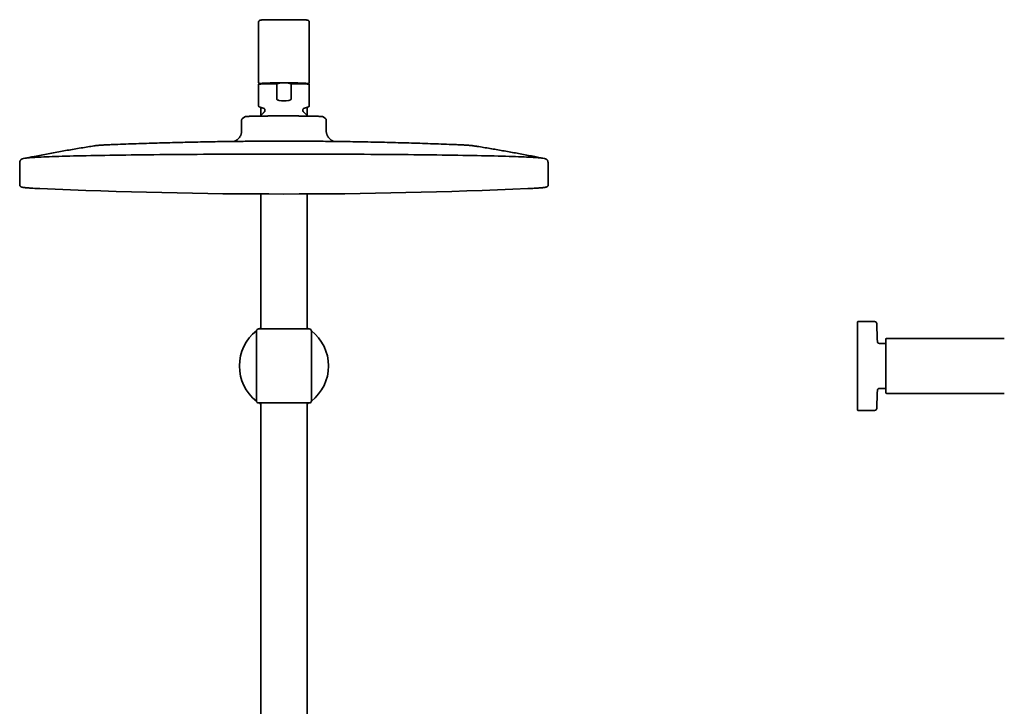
# Model space of a CAD drawing. Header units: millimetres. Extents: x 8 to 1795, y 12 to 2812.
# Tile 31 of 33: x 787 to 1253, y 2487 to 2812. Entities that reach past the tile are written whole.
import ezdxf

# ---------------------------------------------------------------- set-up
doc = ezdxf.new("R2010")
doc.units = ezdxf.units.MM

msp = doc.modelspace()

# ---------------------------------------------------------------- linework, layer by layer
at = {"color": 7, "linetype": 'Continuous', "lineweight": 35}
for p, q in [((900.42, 2810.78), (900.42, 2782.39)), ((924.42, 2782.39), (924.42, 2810.78)), ((900.82, 2781.89), (900.42, 2781.49)), ((900.42, 2781.49), (900.42, 2771.24)), ((908.99, 2774.51), (908.99, 2781.69)), ((913.94, 2782.09), (910.9, 2782.09)), ((915.85, 2781.69), (915.85, 2774.51)), ((924.42, 2781.49), (924.02, 2781.89)), ((924.42, 2771.24), (924.42, 2781.49)), ((900.76, 2770.76), (903.1, 2769.91)), ((901.47, 2770.5), (901.47, 2766.62)), ((903.42, 2769.45), (903.42, 2768.85)), ((921.42, 2768.85), (921.42, 2769.45)), ((921.74, 2769.91), (924.08, 2770.76)), ((923.37, 2766.62), (923.37, 2770.5)), ((892.42, 2764.49), (892.42, 2759.89)), ((894.25, 2766.16), (892.91, 2765.36)), ((931.92, 2765.36), (930.59, 2766.16)), ((932.42, 2764.49), (932.41, 2764.49)), ((932.42, 2759.89), (932.42, 2764.49)), ((787.52, 2744.67), (787.43, 2733.92)), ((787.52, 2744.67), (787.52, 2744.67)), ((789.92, 2746.46), (789.15, 2746.31)), ((789.25, 2746.33), (789.16, 2746.31)), ((791.14, 2746.71), (791.15, 2746.71)), ((1033.68, 2746.71), (1033.7, 2746.71)), ((1035.68, 2746.31), (1034.95, 2746.45)), ((1035.68, 2746.31), (1035.57, 2746.33)), ((1037.41, 2733.92), (1037.32, 2744.67)), ((787.43, 2733.92), (787.43, 2733.92)), ((901.47, 2729.58), (901.47, 2665.74)), ((923.37, 2665.74), (923.37, 2729.58)), ((1191.81, 2669.25), (1184.06, 2669.32)), ((899.42, 2664.74), (899.42, 2648.24)), ((900.42, 2665.74), (924.42, 2665.74)), ((925.42, 2648.24), (925.42, 2664.74)), ((1197.16, 2635.54), (1197.16, 2660.94)), ((1253.16, 2661.24), (1197.46, 2661.24)), ((1197.16, 2658.89), (1194.1, 2658.89)), ((899.42, 2648.24), (899.42, 2631.74)), ((925.42, 2631.74), (925.42, 2648.24)), ((1194.1, 2637.59), (1197.16, 2637.59)), ((1197.46, 2635.24), (1253.16, 2635.24)), ((900.42, 2630.74), (912.42, 2630.74)), ((901.47, 2630.74), (901.47, 2455.96)), ((912.42, 2630.74), (924.42, 2630.74)), ((923.37, 2430.17), (923.37, 2630.74)), ((1184.06, 2627.16), (1191.81, 2627.23))]:
    msp.add_line(p, q, dxfattribs=at)
at = {"color": 7, "linetype": 'Continuous', "lineweight": 35, "flags": 128}
for points in [[(924.08, 2770.76), (924.08, 2770.76), (924.09, 2770.77)], [(892.42, 2764.49), (892.43, 2764.62), (892.44, 2764.71)], [(1034.92, 2746.46), (1034.72, 2746.5), (1034.34, 2746.56), (1033.88, 2746.61), (1033.33, 2746.67), (1032.7, 2746.72), (1031.99, 2746.78), (1031.2, 2746.83), (1030.33, 2746.88), (1029.37, 2746.94), (1028.34, 2746.99), (1027.22, 2747.04), (1026.03, 2747.1), (1024.76, 2747.15), (1023.41, 2747.2), (1021.99, 2747.25), (1020.49, 2747.3), (1018.92, 2747.35), (1017.27, 2747.4), (1015.55, 2747.44), (1013.76, 2747.49), (1011.9, 2747.54), (1009.98, 2747.58), (1007.99, 2747.63), (1005.93, 2747.67), (1003.8, 2747.71), (1001.62, 2747.75), (999.37, 2747.79), (997.07, 2747.83), (994.7, 2747.87), (992.28, 2747.91), (989.81, 2747.94), (987.28, 2747.98), (984.7, 2748.01), (982.07, 2748.04), (979.39, 2748.07), (976.67, 2748.1), (973.9, 2748.13), (971.1, 2748.16), (968.25, 2748.19), (965.36, 2748.21), (962.44, 2748.24), (959.48, 2748.26), (956.49, 2748.28), (953.47, 2748.3), (950.42, 2748.32), (947.34, 2748.33), (944.25, 2748.35), (941.13, 2748.36), (937.99, 2748.37), (934.83, 2748.39), (931.65, 2748.39), (928.47, 2748.4), (925.27, 2748.41), (922.07, 2748.41), (918.85, 2748.42), (915.64, 2748.42), (912.42, 2748.42), (909.2, 2748.42), (905.98, 2748.42), (902.77, 2748.41), (899.56, 2748.41), (896.37, 2748.4), (893.18, 2748.39), (890.01, 2748.39), (886.85, 2748.37), (883.71, 2748.36), (880.59, 2748.35), (877.49, 2748.33), (874.42, 2748.32), (871.37, 2748.3), (868.35, 2748.28), (865.36, 2748.26), (862.4, 2748.24), (859.48, 2748.21), (856.59, 2748.19), (853.74, 2748.16), (850.93, 2748.13), (848.16, 2748.1), (845.44, 2748.07), (842.77, 2748.04), (840.14, 2748.01), (837.56, 2747.98), (835.03, 2747.94), (832.55, 2747.91), (830.13, 2747.87), (827.77, 2747.83), (825.46, 2747.79), (823.22, 2747.75), (821.03, 2747.71), (818.91, 2747.67), (816.85, 2747.63), (814.86, 2747.58), (812.93, 2747.54), (811.07, 2747.49), (809.28, 2747.44), (807.57, 2747.4), (805.92, 2747.35), (804.35, 2747.3), (802.85, 2747.25), (801.42, 2747.2), (800.08, 2747.15), (798.81, 2747.1), (797.61, 2747.04), (796.5, 2746.99), (795.46, 2746.94), (794.51, 2746.88), (793.64, 2746.83), (792.84, 2746.78), (792.13, 2746.72), (791.5, 2746.67), (790.96, 2746.61), (790.5, 2746.56), (790.12, 2746.5), (789.91, 2746.46)]]:
    msp.add_lwpolyline(points, dxfattribs=at)
at = {"color": 7, "linetype": 'Continuous', "lineweight": 35}
for centre, radius, start, end in [((907.2, 2674.83), 106.87, 89.0422, 93.6403), ((908.64, 2639.63), 142.47, 89.0935, 93.1481), ((916.14, 2637.09), 145.01, 86.8874, 90.871), ((917.63, 2674.83), 106.87, 86.3597, 90.9578), ((808.2, 2988.22), 256.35, 266.7613, 267.4945), ((912.42, 5335.22), 2605.67, 267.46121, 272.53879), ((1016.37, 2993.89), 262.03, 272.5091, 273.1668), ((1184.06, 2669.02), 0.3, 89.5, 180), ((1191.8, 2668.25), 1, 2.6054, 89.5), ((912.42, 2648.24), 21.08, 128.0581, 231.9419), ((900.42, 2664.74), 1, 90, 180), ((912.42, 2648.24), 21.08, 121.2949, 123.8848), ((912.42, 2648.24), 21.08, 56.1152, 58.7051), ((924.42, 2664.74), 1, 0, 90), ((912.42, 2648.24), 21.08, 0, 51.9419), ((752.01, 2648.24), 441.25, 1.5095, 2.6054), ((1194.1, 2659.89), 1, 181.5095, 270), ((1197.46, 2660.94), 0.3, 90, 180), ((912.42, 2648.24), 21.08, 308.0581, 0), ((752.01, 2648.24), 441.25, 357.3946, 358.4905), ((1194.1, 2636.59), 1, 90, 178.4905), ((900.42, 2631.74), 1, 180, 270), ((924.42, 2631.74), 1, 270, 0), ((1197.46, 2635.54), 0.3, 180, 270), ((912.42, 2648.24), 21.08, 236.1151, 238.7051), ((912.42, 2648.24), 21.08, 301.2949, 303.8849), ((1184.06, 2627.46), 0.3, 180, 270.5), ((1191.8, 2628.23), 1, 270.5, 357.3946)]:
    msp.add_arc(centre, radius, start, end, dxfattribs=at)
msp.add_ellipse((912.42, 2785.39), major_axis=(12, 0), ratio=0.982395, start_param=4.526331, end_param=4.898447, dxfattribs=at)
for points, knots in [([(912.42, 2811.98), (912.35, 2811.98), (912.16, 2811.98), (911.85, 2811.98), (911.48, 2811.98), (911.11, 2811.98), (910.74, 2811.97), (910.37, 2811.97), (910.01, 2811.97), (909.65, 2811.97), (909.29, 2811.97), (908.93, 2811.97), (908.58, 2811.96), (908.24, 2811.96), (907.89, 2811.96), (907.56, 2811.96), (907.22, 2811.95), (906.9, 2811.95), (906.58, 2811.95), (906.27, 2811.94), (905.96, 2811.94), (905.66, 2811.94), (905.37, 2811.93), (905.09, 2811.93), (904.81, 2811.92), (904.55, 2811.92), (904.29, 2811.91), (904.04, 2811.91), (903.8, 2811.9), (903.57, 2811.9), (903.35, 2811.89), (903.14, 2811.89), (902.94, 2811.88), (902.76, 2811.88), (902.58, 2811.87), (902.41, 2811.87), (902.25, 2811.86), (902.11, 2811.85), (901.97, 2811.85), (901.84, 2811.84), (901.73, 2811.83), (901.62, 2811.82), (901.52, 2811.82), (901.43, 2811.81), (901.36, 2811.8), (901.3, 2811.79), (901.25, 2811.78), (901.2, 2811.77), (901.16, 2811.76), (901.11, 2811.74), (901.06, 2811.72), (901, 2811.7), (900.95, 2811.67), (900.88, 2811.63), (900.82, 2811.59), (900.75, 2811.53), (900.68, 2811.47), (900.62, 2811.39), (900.56, 2811.31), (900.51, 2811.22), (900.47, 2811.12), (900.44, 2811.01), (900.42, 2810.9), (900.42, 2810.82), (900.42, 2810.78), (900.42, 2810.78)], [0, 0, 0, 0, 0.010738, 0.031144, 0.05155, 0.071957, 0.092364, 0.112771, 0.133179, 0.153587, 0.173996, 0.194407, 0.214818, 0.235231, 0.255645, 0.276061, 0.296479, 0.316899, 0.337321, 0.357747, 0.378176, 0.398609, 0.419046, 0.439488, 0.459937, 0.480392, 0.500856, 0.521329, 0.541814, 0.562313, 0.582829, 0.603365, 0.623926, 0.64452, 0.665155, 0.685842, 0.7066, 0.727453, 0.74844, 0.769622, 0.791101, 0.813069, 0.835924, 0.860714, 0.879117, 0.89378, 0.902727, 0.910276, 0.916669, 0.922272, 0.927379, 0.932235, 0.937039, 0.9419, 0.946958, 0.952267, 0.9578, 0.963495, 0.969292, 0.975148, 0.98104, 0.986954, 0.993536, 0.999967, 1, 1, 1, 1]), ([(924.42, 2810.78), (924.42, 2810.82), (924.41, 2810.9), (924.4, 2811), (924.37, 2811.11), (924.33, 2811.2), (924.28, 2811.29), (924.23, 2811.38), (924.17, 2811.45), (924.1, 2811.52), (924.04, 2811.57), (923.98, 2811.62), (923.91, 2811.66), (923.86, 2811.69), (923.8, 2811.71), (923.75, 2811.73), (923.71, 2811.75), (923.67, 2811.76), (923.62, 2811.77), (923.58, 2811.78), (923.54, 2811.79), (923.49, 2811.8), (923.42, 2811.81), (923.33, 2811.82), (923.23, 2811.82), (923.12, 2811.83), (923, 2811.84), (922.87, 2811.85), (922.73, 2811.85), (922.58, 2811.86), (922.42, 2811.87), (922.25, 2811.87), (922.08, 2811.88), (921.89, 2811.88), (921.68, 2811.89), (921.47, 2811.89), (921.25, 2811.9), (921.02, 2811.9), (920.78, 2811.91), (920.53, 2811.91), (920.28, 2811.92), (920.01, 2811.92), (919.73, 2811.93), (919.45, 2811.93), (919.16, 2811.94), (918.86, 2811.94), (918.55, 2811.94), (918.24, 2811.95), (917.92, 2811.95), (917.6, 2811.95), (917.26, 2811.96), (916.93, 2811.96), (916.58, 2811.96), (916.24, 2811.96), (915.89, 2811.97), (915.53, 2811.97), (915.17, 2811.97), (914.81, 2811.97), (914.44, 2811.97), (914.08, 2811.97), (913.71, 2811.98), (913.34, 2811.98), (912.97, 2811.98), (912.66, 2811.98), (912.48, 2811.98), (912.42, 2811.98)], [0, 0, 0, 0, 0.006252, 0.012371, 0.018353, 0.024206, 0.029933, 0.03553, 0.040988, 0.046287, 0.051402, 0.056311, 0.061024, 0.065606, 0.070175, 0.074864, 0.079834, 0.085303, 0.091537, 0.098888, 0.107874, 0.119369, 0.135188, 0.16118, 0.184233, 0.205894, 0.22886, 0.250852, 0.272322, 0.293488, 0.314459, 0.335298, 0.356044, 0.376721, 0.397347, 0.417933, 0.438488, 0.459018, 0.479528, 0.500023, 0.520504, 0.540974, 0.561434, 0.581887, 0.602333, 0.622773, 0.643208, 0.663639, 0.684067, 0.704491, 0.724912, 0.745332, 0.765748, 0.786164, 0.806577, 0.826989, 0.8474, 0.86781, 0.888219, 0.908627, 0.929035, 0.949442, 0.969849, 0.990256, 1, 1, 1, 1]), ([(900.42, 2782.39), (900.42, 2782.38), (900.42, 2782.34), (900.43, 2782.27), (900.45, 2782.2), (900.48, 2782.14), (900.52, 2782.08), (900.56, 2782.04), (900.6, 2782), (900.64, 2781.97), (900.68, 2781.95), (900.71, 2781.93), (900.74, 2781.92), (900.78, 2781.9), (900.8, 2781.9), (900.81, 2781.89), (900.82, 2781.89)], [0, 0, 0, 0, 0.037068, 0.112943, 0.18592, 0.256462, 0.324868, 0.391376, 0.456468, 0.521363, 0.587848, 0.658478, 0.736879, 0.827671, 0.937113, 1, 1, 1, 1]), ([(910.9, 2782.09), (910.74, 2782.07), (910.42, 2782.02), (909.94, 2781.93), (909.46, 2781.82), (909.15, 2781.73), (908.99, 2781.69)], [0, 0, 0, 0, 0.249293, 0.498591, 0.749293, 1, 1, 1, 1]), ([(915.85, 2781.69), (915.69, 2781.73), (915.38, 2781.82), (914.9, 2781.93), (914.42, 2782.02), (914.1, 2782.07), (913.94, 2782.09)], [0, 0, 0, 0, 0.2493349, 0.498664, 0.7493346, 1, 1, 1, 1]), ([(924.02, 2781.89), (924.03, 2781.89), (924.04, 2781.9), (924.08, 2781.91), (924.11, 2781.92), (924.15, 2781.94), (924.19, 2781.96), (924.23, 2781.99), (924.27, 2782.03), (924.31, 2782.08), (924.35, 2782.13), (924.38, 2782.2), (924.4, 2782.27), (924.42, 2782.33), (924.42, 2782.37), (924.42, 2782.39)], [0, 0, 0, 0, 0.112901, 0.219668, 0.309311, 0.387616, 0.459294, 0.528148, 0.596685, 0.666192, 0.737295, 0.809617, 0.882627, 0.955973, 1, 1, 1, 1]), ([(900.42, 2771.24), (900.42, 2771.19), (900.43, 2771.09), (900.51, 2770.95), (900.61, 2770.83), (900.71, 2770.78), (900.76, 2770.76)], [0, 0, 0, 0, 0.251054, 0.50166, 0.751415, 1, 1, 1, 1]), ([(910.2, 2773.8), (910.12, 2773.82), (909.95, 2773.85), (909.71, 2773.91), (909.48, 2774), (909.28, 2774.1), (909.15, 2774.2), (909.07, 2774.29), (909.02, 2774.37), (908.99, 2774.44), (908.99, 2774.49), (908.99, 2774.51)], [0, 0, 0, 0, 0.167751, 0.33623, 0.503676, 0.67001, 0.785436, 0.843943, 0.90227, 0.972054, 1, 1, 1, 1]), ([(915.85, 2774.51), (915.84, 2774.47), (915.83, 2774.39), (915.77, 2774.28), (915.68, 2774.2), (915.57, 2774.11), (915.42, 2774.03), (915.24, 2773.96), (914.98, 2773.87), (914.77, 2773.83), (914.64, 2773.8)], [0, 0, 0, 0, 0.0733225, 0.1626459, 0.2376398, 0.3128315, 0.4479767, 0.5838453, 0.7196175, 1, 1, 1, 1]), ([(924.08, 2770.76), (924.12, 2770.78), (924.22, 2770.83), (924.33, 2770.95), (924.4, 2771.09), (924.41, 2771.19), (924.42, 2771.24)], [0, 0, 0, 0, 0.248585, 0.49834, 0.748946, 1, 1, 1, 1]), ([(910.47, 2766.46), (910.19, 2766.46), (909.62, 2766.46), (908.79, 2766.46), (907.95, 2766.46), (907.16, 2766.46), (906.4, 2766.45), (905.69, 2766.45), (904.99, 2766.44), (904.29, 2766.44), (903.6, 2766.43), (902.93, 2766.42), (902.27, 2766.42), (901.63, 2766.41), (901.02, 2766.4), (900.43, 2766.39), (899.87, 2766.38), (899.32, 2766.37), (898.79, 2766.36), (898.28, 2766.35), (897.8, 2766.34), (897.31, 2766.32), (896.81, 2766.31), (896.32, 2766.3), (895.91, 2766.28), (895.58, 2766.27), (895.3, 2766.26), (895.06, 2766.24), (894.84, 2766.23), (894.66, 2766.22), (894.51, 2766.2), (894.39, 2766.19), (894.31, 2766.18), (894.26, 2766.17), (894.25, 2766.16), (894.25, 2766.16)], [0, 0, 0, 0, 0.0326165, 0.0652336, 0.0981459, 0.1310583, 0.1602592, 0.1894852, 0.2187105, 0.2479107, 0.2779605, 0.308038, 0.3381166, 0.3681679, 0.3974196, 0.4266967, 0.4559728, 0.4852231, 0.5153566, 0.5455196, 0.5756837, 0.6058188, 0.6441598, 0.6825292, 0.7208699, 0.7504429, 0.7800431, 0.8096437, 0.8392172, 0.8690756, 0.8989474, 0.928806, 0.9591627, 0.9895333, 1, 1, 1, 1]), ([(903.25, 2768.47), (903.15, 2768.39), (902.96, 2768.22), (902.67, 2767.94), (902.38, 2767.66), (902.1, 2767.36), (901.83, 2767.06), (901.57, 2766.74), (901.39, 2766.52), (901.31, 2766.41), (901.3, 2766.4)], [0, 0, 0, 0, 0.132369, 0.2750107, 0.4179, 0.5610242, 0.7043718, 0.8479325, 0.991697, 1, 1, 1, 1]), ([(903.1, 2769.91), (903.14, 2769.89), (903.23, 2769.85), (903.34, 2769.74), (903.4, 2769.6), (903.41, 2769.5), (903.42, 2769.45)], [0, 0, 0, 0, 0.251349, 0.501576, 0.750998, 1, 1, 1, 1]), ([(903.42, 2768.85), (903.42, 2768.81), (903.41, 2768.74), (903.38, 2768.64), (903.32, 2768.55), (903.27, 2768.5), (903.25, 2768.47)], [0, 0, 0, 0, 0.249766, 0.499627, 0.749677, 1, 1, 1, 1]), ([(912.42, 2766.47), (912.13, 2766.47), (911.67, 2766.47), (911.02, 2766.46), (910.65, 2766.46), (910.47, 2766.46)], [0, 0, 0, 0, 0.43504, 0.717386, 1, 1, 1, 1]), ([(930.49, 2766.18), (930.46, 2766.19), (930.39, 2766.2), (930.23, 2766.21), (930.04, 2766.23), (929.82, 2766.24), (929.57, 2766.26), (929.3, 2766.27), (929, 2766.28), (928.67, 2766.3), (928.31, 2766.31), (927.91, 2766.32), (927.49, 2766.33), (927.04, 2766.34), (926.57, 2766.35), (926.08, 2766.36), (925.57, 2766.37), (925.03, 2766.38), (924.46, 2766.39), (923.85, 2766.39), (923.23, 2766.4), (922.53, 2766.41), (921.75, 2766.42), (920.87, 2766.43), (920.04, 2766.44), (919.27, 2766.44), (918.55, 2766.45), (917.81, 2766.45), (917.02, 2766.46), (916.16, 2766.46), (915.23, 2766.46), (914.3, 2766.46), (913.36, 2766.47), (912.73, 2766.47), (912.42, 2766.47)], [0, 0, 0, 0, 0.032106, 0.064249, 0.096393, 0.128502, 0.157154, 0.185831, 0.214507, 0.243159, 0.272644, 0.302157, 0.33167, 0.361156, 0.389847, 0.418563, 0.447278, 0.475968, 0.505525, 0.53511, 0.564697, 0.594256, 0.631849, 0.66947, 0.707063, 0.73606, 0.765084, 0.794107, 0.823105, 0.858438, 0.893842, 0.929268, 0.964669, 1, 1, 1, 1]), ([(921.42, 2769.45), (921.42, 2769.5), (921.43, 2769.6), (921.5, 2769.74), (921.6, 2769.85), (921.69, 2769.89), (921.74, 2769.91)], [0, 0, 0, 0, 0.249002, 0.498424, 0.748651, 1, 1, 1, 1]), ([(921.59, 2768.47), (921.56, 2768.5), (921.51, 2768.55), (921.46, 2768.64), (921.42, 2768.74), (921.42, 2768.81), (921.42, 2768.85)], [0, 0, 0, 0, 0.250323, 0.500373, 0.750234, 1, 1, 1, 1]), ([(923.54, 2766.4), (923.51, 2766.43), (923.4, 2766.58), (923.2, 2766.83), (922.92, 2767.16), (922.63, 2767.48), (922.33, 2767.79), (922.02, 2768.09), (921.77, 2768.32), (921.62, 2768.44), (921.58, 2768.47)], [0, 0, 0, 0, 0.041796, 0.192249, 0.342941, 0.493886, 0.645099, 0.7966, 0.948408, 1, 1, 1, 1]), ([(892.91, 2765.36), (892.88, 2765.34), (892.81, 2765.29), (892.72, 2765.21), (892.63, 2765.11), (892.55, 2765), (892.49, 2764.87), (892.45, 2764.75), (892.42, 2764.62), (892.42, 2764.53), (892.42, 2764.49)], [0, 0, 0, 0, 0.1257151, 0.2660789, 0.4019182, 0.5310412, 0.6544822, 0.773417, 0.8884838, 1, 1, 1, 1]), ([(930.58, 2766.16), (930.58, 2766.16), (930.58, 2766.16), (930.54, 2766.17), (930.51, 2766.18), (930.49, 2766.18)], [0, 0, 0, 0, 0.233662, 0.616651, 1, 1, 1, 1]), ([(932.42, 2764.49), (932.41, 2764.53), (932.41, 2764.6), (932.4, 2764.7), (932.36, 2764.82), (932.32, 2764.93), (932.25, 2765.05), (932.16, 2765.17), (932.05, 2765.27), (931.97, 2765.33), (931.92, 2765.36)], [0, 0, 0, 0, 0.092559, 0.195299, 0.308194, 0.430903, 0.562723, 0.702553, 0.84891, 1, 1, 1, 1]), ([(892.42, 2759.89), (892.42, 2759.8), (892.42, 2759.64), (892.41, 2759.41), (892.41, 2759.21), (892.4, 2759.05), (892.38, 2758.91), (892.36, 2758.73), (892.33, 2758.49), (892.25, 2758.15), (892.14, 2757.76), (891.97, 2757.33), (891.75, 2756.92), (891.5, 2756.53), (891.22, 2756.16), (890.92, 2755.81), (890.58, 2755.49), (890.22, 2755.2), (889.9, 2754.98), (889.63, 2754.81), (889.43, 2754.71), (889.26, 2754.62), (889.12, 2754.56), (889, 2754.51), (888.91, 2754.47), (888.83, 2754.44), (888.78, 2754.42), (888.76, 2754.41)], [0, 0, 0, 0, 0.0365689, 0.0683988, 0.095506, 0.1178462, 0.1356509, 0.1525822, 0.1934473, 0.235338, 0.2989593, 0.3627335, 0.4266592, 0.4907021, 0.5548659, 0.6191878, 0.6836675, 0.7483913, 0.813511, 0.8503521, 0.8841141, 0.9134252, 0.9368892, 0.9546629, 0.9688629, 0.9860138, 1, 1, 1, 1]), ([(936.08, 2754.41), (936.04, 2754.43), (935.97, 2754.45), (935.85, 2754.5), (935.72, 2754.55), (935.57, 2754.62), (935.4, 2754.71), (935.2, 2754.82), (934.93, 2754.98), (934.61, 2755.21), (934.25, 2755.5), (933.92, 2755.81), (933.61, 2756.16), (933.34, 2756.52), (933.09, 2756.91), (932.88, 2757.32), (932.7, 2757.74), (932.59, 2758.12), (932.52, 2758.43), (932.48, 2758.68), (932.46, 2758.87), (932.44, 2759.04), (932.43, 2759.2), (932.42, 2759.4), (932.42, 2759.63), (932.42, 2759.8), (932.42, 2759.89)], [0, 0, 0, 0, 0.021641, 0.042299, 0.062212, 0.08699, 0.116785, 0.150475, 0.187201, 0.251899, 0.316173, 0.380205, 0.44408, 0.507797, 0.571395, 0.634879, 0.69821, 0.76176, 0.797928, 0.832669, 0.864242, 0.88095, 0.902941, 0.930138, 0.962487, 1, 1, 1, 1]), ([(830.12, 2752.86), (830.12, 2752.86), (830.12, 2752.86), (830.12, 2752.86), (830.11, 2752.86), (830.11, 2752.86), (830.09, 2752.86), (830.05, 2752.86), (829.94, 2752.85), (829.74, 2752.85), (829.45, 2752.83), (829.11, 2752.82), (828.75, 2752.8), (828.38, 2752.78), (828.01, 2752.77), (827.65, 2752.75), (827.3, 2752.73), (826.97, 2752.71), (826.65, 2752.69), (826.34, 2752.68), (826.03, 2752.66), (825.74, 2752.64), (825.44, 2752.62), (825.16, 2752.6), (824.86, 2752.57), (824.56, 2752.55), (824.25, 2752.52), (823.9, 2752.49), (823.58, 2752.46), (823.28, 2752.42), (823.05, 2752.39), (822.86, 2752.37), (822.74, 2752.35), (822.67, 2752.34), (822.62, 2752.33), (822.6, 2752.33), (822.58, 2752.33), (822.57, 2752.32), (822.56, 2752.32), (822.56, 2752.32), (822.56, 2752.32), (822.56, 2752.32)], [0, 0, 0, 0, 0.000015, 0.000035, 0.000083, 0.000233, 0.000931, 0.004028, 0.012049, 0.030153, 0.060765, 0.095242, 0.1318, 0.172695, 0.213317, 0.253622, 0.293705, 0.333655, 0.373561, 0.41352, 0.45365, 0.49411, 0.535121, 0.577012, 0.620302, 0.665835, 0.715024, 0.769954, 0.830834, 0.875323, 0.918234, 0.956842, 0.977599, 0.988705, 0.994181, 0.997262, 0.998807, 0.999568, 0.999815, 0.999941, 1, 1, 1, 1]), ([(912.42, 2754.56), (910.73, 2754.55), (908.35, 2754.55), (904.8, 2754.54), (901.71, 2754.53), (897.99, 2754.5), (894.04, 2754.47), (889.85, 2754.43), (885.49, 2754.38), (880.98, 2754.31), (876.37, 2754.23), (871.68, 2754.14), (866.92, 2754.04), (862.1, 2753.92), (857.26, 2753.8), (852.38, 2753.66), (847.47, 2753.5), (842.55, 2753.34), (837.62, 2753.16), (833.47, 2753), (830.97, 2752.9), (830.12, 2752.86)], [0, 0, 0, 0, 0.061441, 0.086901, 0.129356, 0.173992, 0.222387, 0.273426, 0.326586, 0.381411, 0.437534, 0.494664, 0.552569, 0.611071, 0.670034, 0.729353, 0.788949, 0.848763, 0.90875, 0.968874, 1, 1, 1, 1]), ([(994.72, 2752.86), (993.76, 2752.9), (991.12, 2753.01), (986.8, 2753.17), (981.73, 2753.36), (976.65, 2753.53), (971.55, 2753.68), (966.43, 2753.83), (961.27, 2753.96), (956.08, 2754.08), (951.02, 2754.19), (946.13, 2754.27), (941.42, 2754.35), (936.73, 2754.41), (932.1, 2754.46), (927.61, 2754.5), (923.6, 2754.53), (920.12, 2754.54), (916.51, 2754.55), (913.97, 2754.55), (912.42, 2754.56)], [0, 0, 0, 0, 0.03488, 0.096229, 0.157826, 0.219581, 0.281538, 0.343761, 0.406341, 0.469413, 0.533178, 0.590572, 0.647835, 0.704841, 0.761327, 0.816609, 0.868378, 0.907466, 0.943383, 1, 1, 1, 1]), ([(1002.28, 2752.32), (1002.28, 2752.32), (1002.28, 2752.32), (1002.27, 2752.32), (1002.27, 2752.32), (1002.26, 2752.33), (1002.24, 2752.33), (1002.22, 2752.33), (1002.18, 2752.34), (1002.12, 2752.35), (1002.03, 2752.36), (1001.88, 2752.38), (1001.68, 2752.41), (1001.43, 2752.44), (1001.13, 2752.47), (1000.78, 2752.51), (1000.42, 2752.54), (1000.07, 2752.57), (999.76, 2752.59), (999.45, 2752.61), (999.14, 2752.63), (998.83, 2752.65), (998.52, 2752.67), (998.2, 2752.69), (997.87, 2752.71), (997.54, 2752.73), (997.19, 2752.75), (996.83, 2752.77), (996.45, 2752.78), (996.08, 2752.8), (995.71, 2752.82), (995.37, 2752.83), (995.08, 2752.85), (994.89, 2752.85), (994.78, 2752.86), (994.74, 2752.86), (994.73, 2752.86), (994.72, 2752.86), (994.72, 2752.86), (994.72, 2752.86), (994.72, 2752.86), (994.72, 2752.86)], [0, 0, 0, 0, 0.000105, 0.000231, 0.000445, 0.000911, 0.002252, 0.005006, 0.010131, 0.019065, 0.034186, 0.061141, 0.101701, 0.143566, 0.192717, 0.252816, 0.313918, 0.364185, 0.411696, 0.456993, 0.500625, 0.543024, 0.584502, 0.625277, 0.665493, 0.705244, 0.744579, 0.78732, 0.828703, 0.86842, 0.906032, 0.940636, 0.970393, 0.989464, 0.996008, 0.998929, 0.999695, 0.999903, 0.999964, 0.999988, 1, 1, 1, 1]), ([(822.56, 2752.32), (821.59, 2752.17), (819.55, 2751.84), (816.43, 2751.32), (813.19, 2750.78), (809.94, 2750.21), (806.68, 2749.64), (803.41, 2749.05), (800.14, 2748.44), (796.86, 2747.82), (793.85, 2747.24), (791.94, 2746.86), (791.12, 2746.7)], [0, 0, 0, 0, 0.092083, 0.194505, 0.297405, 0.400713, 0.504367, 0.608314, 0.712506, 0.816903, 0.921472, 1, 1, 1, 1]), ([(1033.68, 2746.71), (1032.8, 2746.88), (1030.9, 2747.26), (1027.98, 2747.82), (1024.94, 2748.4), (1021.91, 2748.96), (1018.88, 2749.51), (1015.86, 2750.05), (1012.85, 2750.57), (1009.85, 2751.08), (1006.86, 2751.58), (1004.35, 2751.99), (1002.83, 2752.23), (1002.3, 2752.32)], [0, 0, 0, 0, 0.085004, 0.182294, 0.27935, 0.37615, 0.472668, 0.568875, 0.664739, 0.760223, 0.855286, 0.949883, 1, 1, 1, 1]), ([(789.15, 2746.31), (789.13, 2746.31), (789.06, 2746.29), (788.94, 2746.26), (788.81, 2746.23), (788.69, 2746.19), (788.59, 2746.15), (788.51, 2746.12), (788.42, 2746.08), (788.35, 2746.04), (788.27, 2745.99), (788.2, 2745.95), (788.13, 2745.89), (788.06, 2745.84), (787.99, 2745.77), (787.92, 2745.7), (787.86, 2745.63), (787.79, 2745.54), (787.74, 2745.45), (787.68, 2745.35), (787.63, 2745.24), (787.59, 2745.12), (787.55, 2744.99), (787.53, 2744.86), (787.52, 2744.75), (787.52, 2744.68), (787.52, 2744.66)], [0, 0, 0, 0, 0.050248, 0.180769, 0.301177, 0.388357, 0.46098, 0.519065, 0.568019, 0.610436, 0.647926, 0.68159, 0.712235, 0.740479, 0.766818, 0.791657, 0.815337, 0.838148, 0.860341, 0.882128, 0.903689, 0.92517, 0.946684, 0.968315, 0.990117, 1, 1, 1, 1]), ([(791.15, 2746.71), (791.11, 2746.7), (791.03, 2746.68), (790.93, 2746.66), (790.84, 2746.63), (790.76, 2746.61), (790.72, 2746.59), (790.7, 2746.58)], [0, 0, 0, 0, 0.222274, 0.436334, 0.642174, 0.839785, 1, 1, 1, 1]), ([(1034.14, 2746.58), (1034.14, 2746.58), (1034.11, 2746.59), (1034.07, 2746.61), (1034.01, 2746.63), (1033.94, 2746.65), (1033.86, 2746.67), (1033.78, 2746.69), (1033.72, 2746.7), (1033.68, 2746.71)], [0, 0, 0, 0, 0.045957, 0.183432, 0.330426, 0.484057, 0.646865, 0.818847, 1, 1, 1, 1]), ([(1037.31, 2744.67), (1037.31, 2744.69), (1037.31, 2744.76), (1037.3, 2744.87), (1037.28, 2745.01), (1037.24, 2745.14), (1037.19, 2745.26), (1037.14, 2745.38), (1037.08, 2745.49), (1037.01, 2745.58), (1036.95, 2745.66), (1036.89, 2745.73), (1036.82, 2745.8), (1036.75, 2745.86), (1036.68, 2745.92), (1036.6, 2745.97), (1036.52, 2746.02), (1036.44, 2746.06), (1036.35, 2746.11), (1036.26, 2746.15), (1036.16, 2746.18), (1036.04, 2746.22), (1035.89, 2746.26), (1035.78, 2746.29), (1035.7, 2746.31), (1035.7, 2746.31)], [0, 0, 0, 0, 0.009418, 0.032028, 0.054899, 0.078068, 0.101587, 0.125541, 0.150059, 0.172666, 0.196004, 0.220319, 0.245906, 0.273115, 0.302364, 0.337974, 0.377614, 0.422367, 0.473774, 0.534041, 0.606567, 0.697139, 0.817251, 0.996162, 1, 1, 1, 1]), ([(787.43, 2733.91), (787.43, 2733.89), (787.43, 2733.84), (787.44, 2733.75), (787.46, 2733.64), (787.49, 2733.54), (787.53, 2733.45), (787.58, 2733.36), (787.63, 2733.29), (787.68, 2733.22), (787.73, 2733.16), (787.79, 2733.11), (787.85, 2733.06), (787.91, 2733.02), (787.98, 2732.98), (788.05, 2732.94), (788.13, 2732.9), (788.23, 2732.86), (788.35, 2732.82), (788.49, 2732.78), (788.63, 2732.75), (788.77, 2732.72), (788.91, 2732.7), (789.06, 2732.67), (789.22, 2732.65), (789.38, 2732.63), (789.56, 2732.61), (789.74, 2732.58), (789.94, 2732.56), (790.14, 2732.54), (790.36, 2732.52), (790.58, 2732.5), (790.82, 2732.48), (791.07, 2732.46), (791.32, 2732.44), (791.59, 2732.42), (791.87, 2732.4), (792.16, 2732.38), (792.46, 2732.36), (792.77, 2732.34), (793.09, 2732.32), (793.4, 2732.3), (793.61, 2732.29), (793.71, 2732.28)], [0, 0, 0, 0, 0.002517, 0.009752, 0.017138, 0.0247, 0.031665, 0.038801, 0.046195, 0.05396, 0.062228, 0.071161, 0.080959, 0.091882, 0.10428, 0.120438, 0.139943, 0.164413, 0.197021, 0.245599, 0.281988, 0.316951, 0.351699, 0.385926, 0.419705, 0.453133, 0.486292, 0.519246, 0.552041, 0.584711, 0.617285, 0.64978, 0.682212, 0.714593, 0.746932, 0.779237, 0.811513, 0.843766, 0.875998, 0.908213, 0.940414, 0.972603, 1, 1, 1, 1]), ([(1032.11, 2732.34), (1032.13, 2732.34), (1032.25, 2732.35), (1032.47, 2732.36), (1032.76, 2732.38), (1033.04, 2732.4), (1033.31, 2732.42), (1033.57, 2732.44), (1033.82, 2732.46), (1034.06, 2732.48), (1034.28, 2732.5), (1034.5, 2732.52), (1034.71, 2732.54), (1034.9, 2732.56), (1035.09, 2732.58), (1035.26, 2732.6), (1035.43, 2732.63), (1035.59, 2732.65), (1035.73, 2732.67), (1035.88, 2732.69), (1036.01, 2732.71), (1036.14, 2732.74), (1036.26, 2732.76), (1036.38, 2732.79), (1036.5, 2732.83), (1036.61, 2732.86), (1036.7, 2732.9), (1036.78, 2732.94), (1036.85, 2732.97), (1036.92, 2733.01), (1036.98, 2733.06), (1037.04, 2733.1), (1037.09, 2733.16), (1037.15, 2733.22), (1037.2, 2733.28), (1037.25, 2733.35), (1037.3, 2733.43), (1037.34, 2733.52), (1037.37, 2733.62), (1037.39, 2733.72), (1037.41, 2733.82), (1037.41, 2733.89), (1037.41, 2733.92)], [0, 0, 0, 0, 0.006815, 0.041964, 0.077055, 0.112086, 0.147056, 0.181962, 0.216805, 0.251583, 0.286296, 0.320945, 0.355534, 0.390068, 0.424556, 0.45901, 0.493454, 0.527918, 0.562455, 0.597144, 0.632114, 0.667583, 0.703939, 0.741919, 0.78284, 0.817281, 0.844513, 0.864944, 0.881651, 0.895859, 0.908266, 0.919327, 0.929363, 0.938616, 0.947279, 0.95551, 0.963442, 0.971192, 0.978858, 0.986525, 0.994259, 1, 1, 1, 1]), ([(1030.85, 2732.26), (1030.97, 2732.27), (1031.2, 2732.28), (1031.53, 2732.3), (1031.83, 2732.32), (1032.02, 2732.33), (1032.11, 2732.34)], [0, 0, 0, 0, 0.259709, 0.52386, 0.787623, 1, 1, 1, 1]), ([(1183.76, 2627.46), (1183.76, 2627.46), (1183.76, 2627.46), (1183.76, 2627.5), (1183.76, 2627.56), (1183.76, 2627.68), (1183.76, 2627.85), (1183.76, 2628.07), (1183.76, 2628.44), (1183.76, 2629.01), (1183.76, 2629.88), (1183.76, 2630.93), (1183.76, 2632.15), (1183.76, 2633.52), (1183.76, 2635.03), (1183.76, 2636.68), (1183.76, 2638.43), (1183.76, 2640.27), (1183.76, 2642.2), (1183.76, 2644.18), (1183.76, 2646.2), (1183.76, 2648.24), (1183.76, 2650.28), (1183.76, 2652.3), (1183.76, 2654.28), (1183.76, 2656.2), (1183.76, 2658.05), (1183.76, 2659.8), (1183.76, 2661.44), (1183.76, 2662.96), (1183.76, 2664.33), (1183.76, 2665.54), (1183.76, 2666.59), (1183.76, 2667.47), (1183.76, 2668.04), (1183.76, 2668.4), (1183.76, 2668.63), (1183.76, 2668.8), (1183.76, 2668.9), (1183.76, 2668.96), (1183.76, 2668.98), (1183.76, 2669), (1183.76, 2669.02), (1183.76, 2669.02), (1183.76, 2669.02)], [0, 0, 0, 0, 0.010425, 0.020841, 0.031259, 0.046892, 0.062517, 0.07815, 0.093774, 0.125022, 0.15627, 0.187519, 0.218767, 0.250015, 0.281263, 0.312511, 0.343759, 0.375007, 0.406255, 0.437503, 0.468751, 0.5, 0.531248, 0.562496, 0.593744, 0.624992, 0.65624, 0.687488, 0.718736, 0.749984, 0.781232, 0.812481, 0.843729, 0.874977, 0.906225, 0.921858, 0.937482, 0.953115, 0.96874, 0.974997, 0.981249, 0.987499, 0.993748, 1, 1, 1, 1])]:
    msp.add_open_spline(points, degree=3, knots=knots, dxfattribs=at)

doc.saveas('drawing.dxf')
